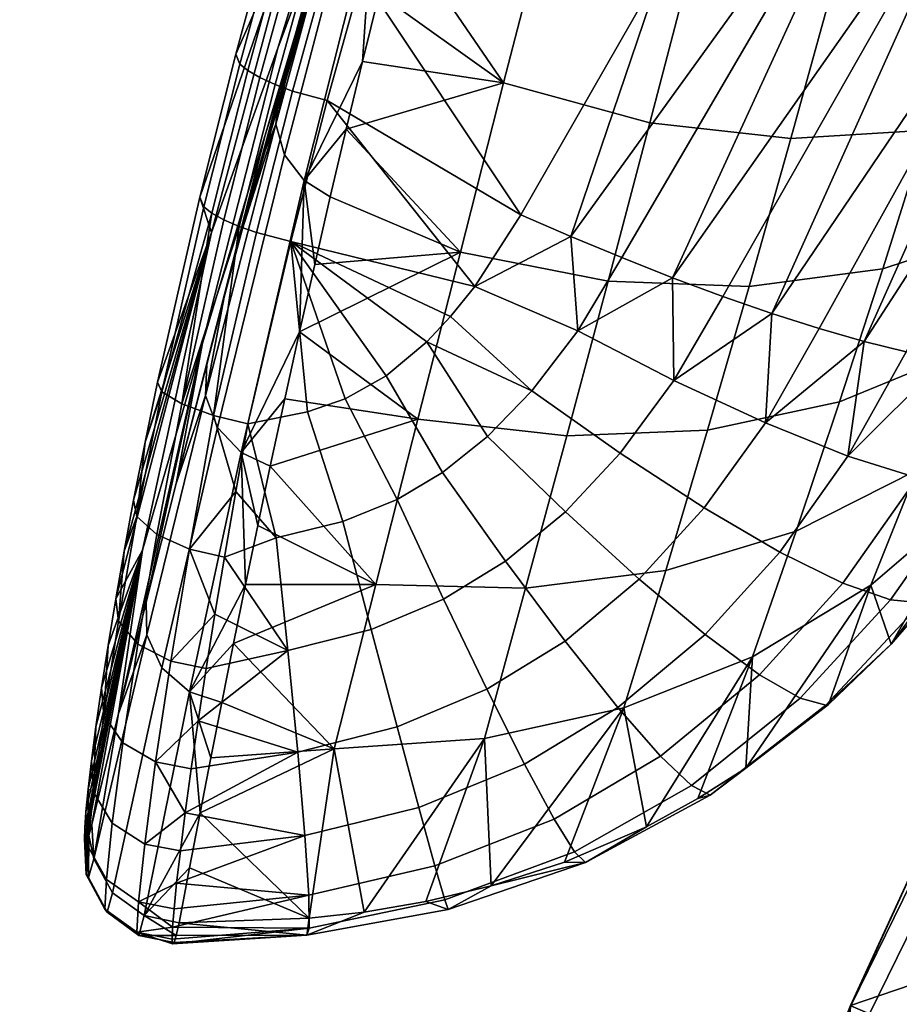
# Model space of a CAD drawing. Header units: millimetres. Extents: x -347 to 347, y -351 to 323.
# Tile 40 of 142: x -268 to -238, y 50 to 84. Entities that reach past the tile are written whole.
import ezdxf

# ---------------------------------------------------------------- set-up
doc = ezdxf.new("R2010")
doc.units = ezdxf.units.MM
doc.header["$MEASUREMENT"] = 0
for name, color, linetype in [('kolecka', 250, 'Continuous'), ('kryt', 254, 'Continuous'), ('operadlo', 23, 'Continuous'), ('sedak', 23, 'Continuous')]:
    doc.layers.add(name, color=color, linetype=linetype)

msp = doc.modelspace()

# ---------------------------------------------------------------- meshes
at = {"layer": 'kolecka'}
mesh = msp.add_polyface(dxfattribs=at)
corners = [(-188.259, 263.258, 35.459), (-188.259, 262.757, 30), (-177.259, 262.878, 32.696), (-177.259, 263.258, 35.459), (-188.259, 263.258, 24.541), (-177.259, 262.878, 27.304), (-177.259, 262.757, 30), (-188.259, 264.863, 41.043), (-177.259, 263.915, 38.255), (-177.259, 264.863, 41.043), (-188.259, 264.863, 18.957), (-177.259, 264.863, 18.957), (-177.259, 263.915, 21.745), (-177.259, 263.258, 24.541), (-175.138, 263.635, 30), (-175.138, 264.152, 35.456), (-176.155, 263.495, 35.582), (-176.155, 262.966, 30), (-175.138, 264.196, 24.319), (-176.155, 263.541, 24.188), (-176.155, 265.059, 40.966), (-176.155, 265.234, 18.6), (-210.259, 263.258, 35.459), (-221.259, 263.258, 35.459), (-221.259, 262.878, 32.696), (-210.259, 262.757, 30), (-221.259, 262.757, 30), (-221.259, 262.878, 27.304), (-210.259, 263.258, 24.541), (-210.259, 264.863, 41.043), (-221.259, 264.863, 41.043), (-221.259, 263.915, 38.255), (-221.259, 263.258, 24.541), (-221.259, 263.915, 21.745), (-210.259, 264.863, 18.957), (-223.38, 263.635, 30), (-222.363, 262.966, 30), (-222.363, 263.495, 35.582), (-223.38, 264.152, 35.456), (-223.38, 264.196, 24.319), (-222.363, 263.541, 24.188), (-222.363, 265.234, 18.6), (-300.408, -56.257, 30), (-300.408, -56.378, 27.304), (-311.408, -56.257, 30), (-299.304, -56.466, 30), (-300.408, -56.378, 32.696), (-333.408, -56.758, 24.541), (-344.408, -56.378, 27.304), (-344.408, -56.257, 30), (-333.408, -56.257, 30), (-344.408, -56.378, 32.696), (-333.408, -56.758, 35.459), (-345.513, -56.466, 30)]
mesh.append_faces([[corners[k] for k in face] for face in [(0, 1, 2, 3), (1, 4, 5, 6), (7, 0, 8, 9), (4, 10, 11, 12), (1, 6, 2, 2), (4, 13, 5, 5), (4, 12, 13, 13), (3, 8, 0, 0), (14, 15, 16, 17), (18, 14, 17, 19), (16, 8, 3, 3), (16, 3, 2, 2), (17, 6, 5, 5), (19, 5, 13, 13), (17, 2, 6, 6), (19, 13, 12, 12), (16, 20, 8, 8), (17, 16, 2, 2), (21, 19, 12, 12), (17, 5, 19, 19), (22, 23, 24, 25), (25, 26, 27, 28), (29, 30, 31, 22), (28, 32, 33, 34), (25, 24, 26, 26), (28, 27, 32, 32), (23, 22, 31, 31), (35, 36, 37, 38), (39, 40, 36, 35), (37, 23, 31, 31), (37, 24, 23, 23), (36, 27, 26, 26), (40, 32, 27, 27), (36, 26, 24, 24), (40, 33, 32, 32), (36, 24, 37, 37), (41, 33, 40, 40), (36, 40, 27, 27), (42, 43, 44, 44), (45, 43, 42, 42), (45, 42, 46, 46), (47, 48, 49, 50), (50, 49, 51, 52), (53, 49, 48, 48), (53, 51, 49, 49)]])
at = {"layer": 'kryt'}
mesh = msp.add_polyface(dxfattribs=at)
corners = [(-243.33, -30.712, 392.991), (-243.514, -57.663, 393.294), (-253.115, -56.15, 400), (-253.531, -28.769, 400), (-233.29, -32.607, 386.579), (-234.038, -59.129, 387.144), (-223.412, -34.454, 380.764), (-224.684, -60.547, 381.552), (-220.054, -61.239, 378.964), (-213.695, -36.252, 375.545), (-210.886, -62.586, 374.206), (-215.455, -61.918, 376.515), (-204.139, -38.002, 370.924), (-201.843, -63.887, 370.004), (-206.349, -63.243, 372.035), (-194.745, -39.704, 366.899), (-192.922, -65.14, 366.36), (-197.367, -64.519, 368.112), (-185.511, -41.358, 363.472), (-242.275, -17.268, 392.819), (-252.669, -15.104, 400), (-232.055, -19.383, 386.259), (-222.01, -21.448, 380.322), (-212.139, -23.465, 375.007), (-202.443, -25.432, 370.313), (-192.921, -27.35, 366.242), (-183.574, -29.218, 362.793), (-240.455, -3.901, 392.631), (-250.946, -1.521, 400), (-230.146, -6.232, 385.913), (-220.019, -8.512, 379.845), (-210.074, -10.742, 374.429), (-200.311, -12.921, 369.663), (-190.73, -15.051, 365.549), (-237.868, 9.341, 392.429), (-248.357, 11.925, 400), (-227.563, 6.807, 385.541), (-217.441, 4.324, 379.336), (-207.503, 1.892, 373.815), (-197.747, -0.49, 368.976), (-188.175, -2.821, 364.821), (-234.525, 22.411, 392.214), (-244.911, 25.176, 400), (-224.317, 19.695, 385.146), (-214.286, 17.029, 378.796), (-204.433, 14.413, 373.166), (-194.757, 11.845, 368.254), (-185.259, 9.328, 364.061), (-230.437, 35.264, 391.985), (-240.62, 38.179, 400), (-220.419, 32.395, 384.728), (-210.565, 29.572, 378.227), (-200.875, 26.795, 372.484), (-191.351, 24.064, 367.497), (-181.99, 21.38, 363.268), (-225.629, 47.859, 391.745), (-235.512, 50.884, 400), (-215.89, 44.873, 384.288), (-206.295, 41.927, 377.629), (-196.845, 39.021, 371.769), (-187.539, 36.153, 366.707), (-220.128, 60.156, 391.493), (-229.618, 63.242, 400), (-210.754, 57.098, 383.828), (-201.498, 54.069, 377.005), (-192.358, 51.069, 371.024), (-183.336, 48.097, 365.886)]
mesh.append_faces([[corners[k] for k in face] for face in [(0, 1, 2, 3), (4, 5, 1, 0), (6, 7, 5, 4), (8, 7, 6, 6), (6, 9, 8, 8), (10, 11, 9, 9), (9, 12, 10, 10), (13, 14, 12, 12), (12, 15, 13, 13), (16, 17, 15, 15), (15, 18, 16, 16), (19, 0, 3, 20), (21, 4, 0, 19), (22, 6, 4, 21), (23, 9, 6, 22), (24, 12, 9, 23), (25, 15, 12, 24), (26, 18, 15, 25), (27, 19, 20, 28), (29, 21, 19, 27), (30, 22, 21, 29), (31, 23, 22, 30), (32, 24, 23, 31), (33, 25, 24, 32), (34, 27, 28, 35), (36, 29, 27, 34), (37, 30, 29, 36), (38, 31, 30, 37), (39, 32, 31, 38), (40, 33, 32, 39), (41, 34, 35, 42), (43, 36, 34, 41), (44, 37, 36, 43), (45, 38, 37, 44), (46, 39, 38, 45), (47, 40, 39, 46), (48, 41, 42, 49), (50, 43, 41, 48), (51, 44, 43, 50), (52, 45, 44, 51), (53, 46, 45, 52), (54, 47, 46, 53), (55, 48, 49, 56), (57, 50, 48, 55), (58, 51, 50, 57), (59, 52, 51, 58), (60, 53, 52, 59), (61, 55, 56, 62), (63, 57, 55, 61), (64, 58, 57, 63), (65, 59, 58, 64), (66, 60, 59, 65)]])
at = {"layer": 'operadlo'}
mesh = msp.add_polyface(dxfattribs=at)
corners = [(-248.039, 93.67, 593.235), (-252.387, 96.073, 592.672), (-253, 93.851, 584.223), (-254.185, 89.409, 567.323), (-254.758, 87.188, 558.872), (-249.575, 87.687, 569.611), (-253.599, 91.63, 575.774), (-254.034, 95.634, 516.257), (-256.461, 89.321, 486.633), (-259.257, 79.985, 489.39), (-257.044, 87.072, 518.89), (-251.531, 101.944, 545.876), (-254.751, 94.157, 548.386), (-255.726, 93.052, 454.149), (-258.192, 87.498, 424.395), (-261.083, 76.69, 427.373), (-258.81, 83.006, 457.006), (-253.185, 98.605, 483.899), (-252.145, 103.009, 451.322), (-254.781, 98.204, 421.447), (-257.495, 86.065, 540.378), (-256.836, 88.397, 549.22), (-258.144, 83.738, 531.535), (-259.071, 87.139, 396.976), (-260.253, 82.802, 398.092), (-256.475, 95.756, 394.759), (-255.517, 92.968, 566.502), (-256.166, 90.733, 558.06), (-258.664, 86.563, 395.209), (-258.94, 86.792, 395.789), (-256.354, 95.403, 393.557), (-256.08, 95.162, 392.969), (-258.248, 86.313, 394.704), (-255.662, 94.894, 392.459), (-257.72, 86.063, 394.317), (-255.129, 94.622, 392.072), (-257.125, 85.833, 394.076), (-254.53, 94.368, 391.837), (-255.935, 85.481, 394.014), (-253.335, 93.975, 391.798), (-251.877, 98.321, 390.663), (-256.131, 88.72, 558.577), (-255.561, 87.813, 558.77), (-253.135, 96.754, 592.553), (-253.63, 97.698, 592.347), (-256.334, 89.76, 558.324), (-253.75, 98.744, 592.085), (-255.344, 84.865, 550.023), (-255.916, 82.544, 541.173), (-254.858, 95.207, 574.943), (-258.884, 80.404, 522.957)]
mesh.append_faces([[corners[k] for k in face] for face in [(0, 1, 2, 2), (3, 4, 5, 5), (6, 5, 2, 2), (5, 6, 3, 3), (7, 8, 9, 10), (11, 7, 10, 12), (13, 14, 15, 16), (17, 13, 16, 8), (18, 19, 14, 13), (20, 21, 12, 12), (20, 12, 22, 22), (12, 10, 22, 22), (14, 23, 24, 24), (19, 25, 23, 23), (19, 23, 14, 14), (26, 12, 27, 27), (12, 21, 27, 27), (28, 29, 30, 31), (32, 28, 31, 33), (34, 32, 33, 35), (36, 34, 35, 37), (30, 23, 25, 25), (23, 30, 29, 29), (37, 38, 36, 36), (37, 39, 38, 38), (37, 40, 39, 39), (41, 42, 43, 44), (45, 41, 44, 46), (3, 6, 42, 42), (6, 2, 43, 43), (47, 4, 42, 42), (48, 47, 42, 42), (4, 3, 42, 42), (6, 43, 42, 42), (46, 49, 26, 45), (45, 20, 22, 50), (45, 26, 27, 27), (45, 21, 20, 20), (21, 45, 27, 27)]])
mesh = msp.add_polyface(dxfattribs=at)
corners = [(-231.427, 75.148, 497.372), (-233.147, 71.382, 473.436), (-229.686, 74.949, 472.663), (-227.785, 78.442, 496.589), (-233.765, 76.871, 521.88), (-235.361, 72.63, 497.976), (-229.671, 79.095, 521.281), (-238.101, 75.451, 522.281), (-239.588, 70.886, 498.402), (-232.147, 81.312, 545.75), (-227.873, 83.255, 545.152), (-236.605, 80.197, 546.13), (-241.248, 79.908, 546.291), (-242.68, 74.836, 522.483), (-246.073, 80.446, 546.235), (-247.501, 75.026, 522.487), (-251.083, 81.81, 545.961), (-252.565, 76.021, 522.292), (-235.094, 85.159, 569.936), (-230.5, 85.99, 569.574), (-239.803, 85.166, 570.063), (-244.631, 86.008, 569.955), (-249.575, 87.687, 569.611), (-233.558, 90.374, 593.689), (-228.816, 90.937, 593.341), (-238.343, 90.642, 593.788), (-243.17, 91.74, 593.637), (-231.532, 71.626, 448.713), (-230.028, 74.04, 430.176), (-229.155, 75.339, 440.934), (-243.582, 74.503, 399.405), (-245.258, 71.627, 400.007), (-245.302, 75.143, 398.489), (-247.041, 75.83, 397.742), (-248.546, 73.326, 398.267), (-248.778, 76.553, 397.162), (-252.068, 74.839, 397.27), (-226.933, 80.422, 417.278), (-230.884, 72.773, 419.412), (-231.155, 72.481, 417.535), (-226.399, 87.869, 404.413), (-234.801, 72.137, 408.068), (-235.986, 72.324, 406.315), (-237.304, 72.6, 404.662), (-228.668, 88.529, 401.158), (-233.761, 72.039, 409.899), (-224.623, 87.562, 407.946), (-232.875, 72.028, 411.784), (-231.346, 89.52, 398.324), (-240.281, 73.403, 401.733), (-241.901, 73.92, 400.489), (-234.313, 90.795, 396.021), (-238.742, 72.961, 403.129), (-237.433, 92.287, 394.307), (-250.5, 77.294, 396.745), (-245.675, 85.71, 394.913), (-255.935, 85.481, 394.014), (-253.335, 93.975, 391.798)]
mesh.append_faces([[corners[k] for k in face] for face in [(0, 1, 2, 3), (4, 5, 0, 6), (7, 8, 5, 4), (9, 4, 6, 10), (11, 7, 4, 9), (12, 13, 7, 11), (14, 15, 13, 12), (16, 17, 15, 14), (18, 11, 9, 19), (20, 12, 11, 18), (21, 14, 12, 20), (22, 16, 14, 21), (23, 18, 19, 24), (25, 20, 18, 23), (26, 21, 20, 25), (27, 28, 29, 29), (30, 31, 32, 32), (33, 34, 35, 35), (33, 32, 34, 34), (35, 34, 36, 36), (37, 38, 39, 39), (40, 41, 42, 42), (42, 43, 44, 44), (45, 46, 47, 47), (41, 40, 45, 45), (48, 49, 50, 50), (51, 50, 30, 30), (48, 44, 52, 52), (43, 52, 44, 44), (48, 50, 51, 51), (52, 49, 48, 48), (32, 51, 30, 30), (53, 32, 33, 33), (35, 53, 33, 33), (54, 55, 35, 35), (53, 35, 55, 55), (53, 51, 32, 32), (54, 56, 55, 55), (56, 57, 55, 55)]])
mesh = msp.add_polyface(dxfattribs=at)
corners = [(-251.083, 81.81, 545.961), (-256.474, 80.226, 532.321), (-252.565, 76.021, 522.292), (-249.575, 87.687, 569.611), (-254.758, 87.188, 558.872), (-257.019, 77.91, 523.467), (-255.344, 84.865, 550.023), (-255.916, 82.544, 541.173), (-257.551, 75.599, 514.612), (-250.5, 77.294, 396.745), (-252.068, 74.839, 397.27), (-257.122, 81.205, 395.129), (-258.366, 76.38, 396.385), (-255.935, 85.481, 394.014), (-256.461, 89.321, 486.633), (-258.81, 83.006, 457.006), (-261.391, 72.896, 459.885), (-259.257, 79.985, 489.39), (-260.034, 76.784, 504.994), (-260.646, 74.475, 496.143), (-259.413, 79.097, 513.843), (-258.783, 81.416, 522.69), (-257.044, 87.072, 518.89), (-258.144, 83.738, 531.535), (-258.192, 87.498, 424.395), (-260.253, 82.802, 398.092), (-261.488, 77.901, 399.35), (-261.083, 76.69, 427.373), (-259.841, 82.235, 396.337), (-260.117, 82.458, 396.913), (-258.94, 86.792, 395.789), (-258.664, 86.563, 395.209), (-259.426, 81.994, 395.834), (-258.248, 86.313, 394.704), (-258.9, 81.755, 395.448), (-257.72, 86.063, 394.317), (-258.309, 81.536, 395.203), (-257.125, 85.833, 394.076), (-261.071, 77.349, 397.609), (-261.347, 77.564, 398.181), (-260.658, 77.12, 397.109), (-260.136, 76.894, 396.722), (-259.549, 76.688, 396.473), (-259.071, 87.139, 396.976), (-258.585, 79.347, 523.207), (-257.908, 78.466, 523.387), (-255.561, 87.813, 558.77), (-256.131, 88.72, 558.577), (-258.884, 80.404, 522.957), (-256.334, 89.76, 558.324)]
mesh.append_faces([[corners[k] for k in face] for face in [(0, 1, 2, 2), (3, 4, 0, 0), (2, 1, 5, 5), (6, 7, 0, 0), (1, 0, 7, 7), (8, 2, 5, 5), (4, 6, 0, 0), (9, 10, 11, 11), (12, 11, 10, 10), (9, 11, 13, 13), (14, 15, 16, 17), (18, 17, 19, 19), (20, 21, 22, 22), (21, 23, 22, 22), (18, 20, 22, 22), (22, 17, 18, 18), (24, 25, 26, 26), (27, 24, 26, 26), (28, 29, 30, 31), (32, 28, 31, 33), (34, 32, 33, 35), (36, 34, 35, 37), (38, 39, 29, 28), (40, 38, 28, 32), (41, 40, 32, 34), (42, 41, 34, 36), (30, 29, 25, 43), (26, 25, 29, 39), (13, 11, 36, 37), (11, 12, 42, 36), (44, 45, 46, 47), (48, 44, 47, 49), (1, 7, 45, 45), (5, 1, 45, 45), (45, 8, 5, 5), (7, 46, 45, 45), (48, 23, 21, 21), (48, 20, 18, 18), (20, 48, 21, 21)]])
mesh = msp.add_polyface(dxfattribs=at)
corners = [(-254.025, 70.303, 498.609), (-252.565, 76.021, 522.292), (-258.07, 73.291, 505.755), (-257.551, 75.599, 514.612), (-258.576, 70.989, 496.897), (-250.5, 77.294, 396.745), (-248.778, 76.553, 397.162), (-252.068, 74.839, 397.27), (-248.546, 73.326, 398.267), (-250.121, 71.272, 398.669), (-252.901, 73.811, 397.475), (-253.715, 72.95, 397.638), (-251.631, 69.707, 398.961), (-258.366, 76.38, 396.385), (-256.514, 70.998, 397.956), (-255.11, 71.784, 397.842), (-257.801, 70.545, 397.996), (-259.841, 70.139, 397.986), (-258.81, 83.006, 457.006), (-261.083, 76.69, 427.373), (-263.445, 65.807, 430.375), (-261.391, 72.896, 459.885), (-264.076, 65.782, 403.374), (-264.364, 64.139, 404.479), (-263.752, 67.519, 402.43), (-263.361, 69.508, 401.59), (-262.932, 71.566, 400.956), (-260.646, 74.475, 496.143), (-259.257, 79.985, 489.39), (-261.25, 72.171, 487.291), (-262.3, 68.094, 471.584), (-261.488, 77.901, 399.35), (-261.347, 77.564, 398.181), (-262.785, 71.237, 399.801), (-261.071, 77.349, 397.609), (-262.105, 70.818, 398.74), (-260.658, 77.12, 397.109), (-260.136, 76.894, 396.722), (-261.013, 70.419, 398.098), (-259.549, 76.688, 396.473), (-260.878, 70.015, 487.818), (-260.069, 69.159, 487.983), (-257.908, 78.466, 523.387), (-258.585, 79.347, 523.207), (-261.286, 71.104, 487.567), (-258.884, 80.404, 522.957), (-260.034, 76.784, 504.994)]
mesh.append_faces([[corners[k] for k in face] for face in [(0, 1, 2, 2), (2, 1, 3, 3), (4, 0, 2, 2), (5, 6, 7, 7), (8, 9, 10, 7), (9, 11, 10, 10), (9, 12, 11, 11), (10, 13, 7, 7), (13, 10, 11, 11), (14, 13, 15, 15), (11, 15, 13, 13), (16, 13, 14, 14), (17, 13, 16, 16), (18, 19, 20, 21), (22, 23, 19, 19), (24, 22, 19, 19), (25, 24, 19, 19), (26, 25, 19, 19), (27, 28, 29, 29), (29, 28, 30, 30), (30, 28, 21, 21), (19, 31, 26, 26), (26, 31, 32, 33), (33, 32, 34, 34), (34, 35, 33, 33), (34, 36, 35, 35), (36, 37, 35, 35), (38, 35, 37, 37), (39, 38, 37, 37), (13, 17, 38, 39), (40, 41, 42, 43), (44, 40, 43, 45), (2, 41, 4, 4), (3, 42, 2, 2), (45, 46, 27, 44), (41, 2, 42, 42), (44, 27, 29, 29), (30, 44, 29, 29), (33, 25, 26, 26)]])
mesh = msp.add_polyface(dxfattribs=at)
corners = [(-265.427, 56.286, 416.53), (-263.445, 65.807, 430.375), (-265.386, 56.848, 414.527), (-265.309, 57.626, 412.553), (-265.195, 58.6, 410.669), (-264.852, 61.091, 407.256), (-265.043, 59.759, 408.899), (-264.627, 62.547, 405.791), (-264.364, 64.139, 404.479), (-261.391, 72.896, 459.885), (-263.325, 64.032, 455.871), (-262.3, 68.094, 471.584), (-265.187, 56.421, 426.279), (-264.266, 60.221, 441.077), (-265.413, 55.778, 420.572), (-261.083, 76.69, 427.373), (-262.785, 61.783, 456.408), (-261.838, 60.959, 456.558), (-260.069, 69.159, 487.983), (-260.878, 70.015, 487.818), (-263.304, 62.907, 456.155), (-261.286, 71.104, 487.567), (-261.111, 58.7, 449.175), (-260.737, 60.594, 456.581), (-260.333, 62.61, 464.447), (-261.478, 56.813, 441.768), (-265.113, 55.238, 426.574), (-263.604, 62.595, 402.602), (-262.481, 62.011, 402.081), (-262.999, 58.557, 405.251), (-264.119, 59.217, 405.689), (-264.271, 63.385, 403.5), (-264.775, 60.159, 406.439), (-262.959, 66.343, 400.339), (-261.843, 65.842, 399.751), (-263.636, 66.962, 401.338), (-261.542, 59.965, 403.526), (-261.781, 58.321, 405.202), (-261.268, 61.762, 402.024), (-260.97, 63.616, 400.759), (-262.105, 70.818, 398.74), (-261.013, 70.419, 398.098), (-265.128, 57.526, 410.054), (-264.076, 65.782, 403.374), (-262.785, 71.237, 399.801), (-263.361, 69.508, 401.59), (-263.752, 67.519, 402.43)]
mesh.append_faces([[corners[k] for k in face] for face in [(0, 1, 2, 2), (2, 1, 3, 3), (4, 3, 1, 1), (5, 6, 1, 1), (1, 7, 5, 5), (8, 7, 1, 1), (1, 6, 4, 4), (9, 10, 11, 11), (1, 12, 13, 13), (9, 1, 13, 13), (14, 12, 1, 1), (1, 15, 8, 8), (9, 13, 10, 10), (16, 17, 18, 19), (20, 16, 19, 21), (22, 23, 17, 17), (23, 24, 17, 17), (17, 25, 22, 22), (21, 11, 10, 20), (26, 20, 13, 13), (13, 20, 10, 10), (27, 28, 29, 30), (31, 27, 30, 32), (33, 34, 28, 27), (35, 33, 27, 31), (29, 36, 37, 37), (28, 38, 36, 29), (39, 38, 28, 28), (33, 40, 41, 34), (39, 28, 34, 34), (42, 6, 5, 32), (32, 7, 8, 31), (7, 32, 5, 5), (8, 43, 31, 31), (40, 33, 35, 44), (45, 44, 35, 35), (35, 43, 46, 46), (45, 35, 46, 46), (31, 43, 35, 35)]])
mesh = msp.add_polyface(dxfattribs=at)
corners = [(-246.968, 60.406, 450.949), (-251.744, 59.357, 451.158), (-251.509, 54.316, 425.397), (-249.004, 55.129, 424.897), (-246.198, 56.339, 424.277), (-244.433, 57.302, 423.853), (-242.559, 62.157, 450.6), (-238.517, 64.611, 450.111), (-242.788, 58.346, 423.438), (-245.535, 65.118, 474.801), (-241.071, 66.466, 474.505), (-250.333, 64.508, 474.939), (-244.107, 69.917, 498.649), (-239.588, 70.886, 498.402), (-248.92, 69.722, 498.718), (-242.68, 74.836, 522.483), (-238.101, 75.451, 522.281), (-247.501, 75.026, 522.487), (-252.565, 76.021, 522.292), (-254.025, 70.303, 498.609), (-244.214, 67.259, 403.019), (-242.121, 70.168, 402.42), (-239.297, 69.036, 405.438), (-241.629, 65.745, 406.151), (-247.095, 69.138, 400.501), (-245.258, 71.627, 400.007), (-250.121, 71.272, 398.669), (-248.546, 73.326, 398.267), (-244.187, 62.92, 406.796), (-239.474, 64.681, 409.757), (-242.324, 61.543, 410.53), (-246.442, 64.816, 403.535), (-248.969, 67.124, 400.897), (-251.631, 69.707, 398.961), (-244.653, 57.754, 415.462), (-240.936, 60.74, 414.542), (-240.053, 60.506, 418.625), (-244.018, 57.42, 419.656), (-245.713, 58.755, 411.311), (-247.177, 60.425, 407.425), (-248.978, 62.694, 404.012), (-251.016, 65.43, 401.236), (-248.653, 55.479, 416.31), (-248.28, 55.115, 420.616), (-249.354, 56.603, 412.016), (-250.371, 58.487, 407.973), (-251.659, 61.048, 404.408), (-239.964, 60.522, 422.674), (-240.281, 73.403, 401.733), (-241.901, 73.92, 400.489), (-243.582, 74.503, 399.405), (-245.302, 75.143, 398.489)]
mesh.append_faces([[corners[k] for k in face] for face in [(0, 1, 2, 2), (3, 0, 2, 2), (0, 3, 4, 4), (4, 5, 6, 6), (6, 0, 4, 4), (7, 6, 8, 8), (5, 8, 6, 6), (9, 0, 6, 10), (11, 1, 0, 9), (12, 9, 10, 13), (14, 11, 9, 12), (15, 12, 13, 16), (17, 14, 12, 15), (18, 19, 14, 17), (20, 21, 22, 23), (24, 25, 21, 20), (26, 27, 25, 24), (28, 23, 29, 30), (31, 20, 23, 28), (32, 24, 20, 31), (33, 26, 24, 32), (34, 35, 36, 37), (38, 30, 35, 34), (39, 28, 30, 38), (40, 31, 28, 39), (41, 32, 31, 40), (42, 34, 37, 43), (44, 38, 34, 42), (45, 39, 38, 44), (46, 40, 39, 45), (47, 8, 37, 36), (37, 8, 5, 5), (48, 21, 49, 49), (49, 25, 50, 50), (51, 25, 27, 27), (49, 21, 25, 25), (43, 37, 5, 4), (43, 3, 2, 2), (43, 4, 3, 3)]])
mesh = msp.add_polyface(dxfattribs=at)
corners = [(-234.841, 67.767, 449.482), (-238.517, 64.611, 450.111), (-237.818, 62.589, 422.039), (-231.532, 71.626, 448.713), (-235.647, 65.1, 421.338), (-239.964, 60.522, 422.674), (-242.788, 58.346, 423.438), (-233.771, 67.708, 420.66), (-233.147, 71.382, 473.436), (-229.686, 74.949, 472.663), (-236.942, 68.555, 474.049), (-241.071, 66.466, 474.505), (-242.559, 62.157, 450.6), (-235.361, 72.63, 497.976), (-231.427, 75.148, 497.372), (-239.588, 70.886, 498.402), (-232.168, 70.333, 420.006), (-230.884, 72.773, 419.412), (-230.028, 74.04, 430.176), (-237.843, 64.105, 413.654), (-235.118, 67.964, 412.727), (-233.907, 68.036, 416.632), (-236.773, 64.012, 417.643), (-239.474, 64.681, 409.757), (-236.93, 68.292, 408.932), (-241.629, 65.745, 406.151), (-239.297, 69.036, 405.438), (-240.936, 60.74, 414.542), (-240.053, 60.506, 418.625), (-242.324, 61.543, 410.53), (-231.573, 72.255, 415.624), (-231.155, 72.481, 417.535), (-232.145, 72.102, 413.7), (-234.801, 72.137, 408.068), (-235.986, 72.324, 406.315), (-232.875, 72.028, 411.784), (-233.761, 72.039, 409.899), (-238.742, 72.961, 403.129), (-242.121, 70.168, 402.42), (-240.281, 73.403, 401.733), (-237.304, 72.6, 404.662)]
mesh.append_faces([[corners[k] for k in face] for face in [(0, 1, 2, 2), (3, 0, 4, 4), (5, 1, 6, 6), (1, 5, 2, 2), (2, 4, 0, 0), (4, 7, 3, 3), (8, 0, 3, 9), (10, 1, 0, 8), (11, 12, 1, 10), (13, 10, 8, 14), (15, 11, 10, 13), (16, 17, 18, 18), (3, 7, 18, 18), (18, 7, 16, 16), (19, 20, 21, 22), (23, 24, 20, 19), (25, 26, 24, 23), (27, 19, 22, 28), (29, 23, 19, 27), (16, 30, 31, 31), (30, 16, 21, 21), (7, 21, 16, 16), (17, 16, 31, 31), (32, 30, 21, 21), (33, 24, 34, 34), (32, 20, 35, 35), (35, 20, 36, 36), (36, 24, 33, 33), (20, 32, 21, 21), (7, 4, 22, 21), (28, 2, 5, 5), (22, 4, 2, 2), (36, 20, 24, 24), (2, 28, 22, 22), (26, 34, 24, 24), (37, 38, 39, 39), (26, 37, 40, 40), (37, 26, 38, 38), (26, 40, 34, 34)]])
mesh = msp.add_polyface(dxfattribs=at)
corners = [(-255.464, 64.638, 474.919), (-256.886, 59.01, 451.226), (-251.744, 59.357, 451.158), (-250.333, 64.508, 474.939), (-254.025, 70.303, 498.609), (-248.92, 69.722, 498.718), (-260.333, 62.61, 464.447), (-259.071, 68.692, 488.036), (-259.92, 64.632, 472.312), (-259.5, 66.66, 480.174), (-260.737, 60.594, 456.581), (-258.576, 70.989, 496.897), (-261.111, 58.7, 449.175), (-253.175, 68.467, 399.183), (-251.631, 69.707, 398.961), (-248.969, 67.124, 400.897), (-251.016, 65.43, 401.236), (-253.141, 64.133, 401.497), (-248.978, 62.694, 404.012), (-251.659, 61.048, 404.408), (-254.727, 67.545, 399.339), (-254.733, 59.761, 404.733), (-250.371, 58.487, 407.973), (-253.99, 57.002, 408.446), (-255.62, 63.097, 401.696), (-256.593, 66.789, 399.445), (-258.468, 62.372, 401.812), (-258.133, 58.893, 404.954), (-258.868, 66.231, 399.488), (-255.11, 71.784, 397.842), (-253.715, 72.95, 397.638), (-256.514, 70.998, 397.956), (-261.542, 59.965, 403.526), (-259.841, 70.139, 397.986), (-257.801, 70.545, 397.996), (-261.781, 58.321, 405.202), (-261.268, 61.762, 402.024), (-260.643, 65.576, 399.678), (-260.255, 67.82, 398.714), (-260.97, 63.616, 400.759), (-260.069, 69.159, 487.983), (-261.838, 60.959, 456.558), (-261.843, 65.842, 399.751), (-261.013, 70.419, 398.098)]
mesh.append_faces([[corners[k] for k in face] for face in [(0, 1, 2, 3), (4, 0, 3, 5), (0, 6, 1, 1), (7, 0, 4, 4), (6, 0, 8, 8), (8, 0, 9, 9), (1, 6, 10, 10), (4, 11, 7, 7), (0, 7, 9, 9), (10, 12, 1, 1), (13, 14, 15, 16), (17, 16, 18, 19), (20, 13, 16, 17), (21, 19, 22, 23), (24, 17, 19, 21), (25, 20, 17, 24), (26, 24, 21, 27), (28, 25, 24, 26), (29, 30, 14, 13), (13, 20, 31, 29), (32, 26, 27, 27), (33, 34, 25, 28), (34, 31, 20, 25), (35, 32, 27, 27), (36, 26, 32, 32), (37, 38, 28, 28), (28, 38, 33, 33), (28, 26, 37, 37), (37, 26, 39, 39), (26, 36, 39, 39), (7, 40, 9, 9), (7, 11, 40, 40), (6, 8, 41, 41), (40, 8, 9, 9), (8, 40, 41, 41), (42, 37, 39, 39), (42, 38, 37, 37), (38, 42, 43, 43), (43, 33, 38, 38)]])
mesh = msp.add_polyface(dxfattribs=at)
corners = [(-265.435, 55.927, 418.579), (-263.445, 65.807, 430.375), (-265.427, 56.286, 416.53), (-265.361, 55.821, 422.568), (-265.287, 56.037, 424.437), (-265.187, 56.421, 426.279), (-265.413, 55.778, 420.572), (-261.478, 56.813, 441.768), (-261.838, 60.959, 456.558), (-263.393, 53.3, 426.96), (-264.479, 54.08, 426.829), (-262.785, 61.783, 456.408), (-263.304, 62.907, 456.155), (-265.113, 55.238, 426.574), (-264.266, 60.221, 441.077), (-264.737, 53.519, 418.283), (-263.64, 52.728, 418.182), (-263.569, 52.615, 422.731), (-264.66, 53.409, 422.712), (-265.371, 54.708, 418.43), (-265.293, 54.6, 422.651), (-264.684, 54.529, 413.778), (-263.579, 53.763, 413.556), (-265.323, 55.677, 414.14), (-264.482, 56.461, 409.486), (-263.368, 55.74, 409.15), (-265.128, 57.526, 410.054), (-264.119, 59.217, 405.689), (-262.999, 58.557, 405.251), (-264.775, 60.159, 406.439), (-262.368, 52.374, 422.708), (-262.296, 52.618, 424.844), (-262.416, 52.325, 420.425), (-262.417, 52.898, 415.806), (-262.433, 52.493, 418.148), (-262.367, 53.533, 413.515), (-262.151, 55.51, 409.104), (-262.278, 54.41, 411.259), (-265.386, 56.848, 414.527), (-265.309, 57.626, 412.553), (-265.195, 58.6, 410.669), (-261.986, 56.817, 407.08), (-265.043, 59.759, 408.899)]
mesh.append_faces([[corners[k] for k in face] for face in [(0, 1, 2, 2), (3, 4, 5, 5), (6, 3, 5, 5), (6, 1, 0, 0), (7, 8, 9, 9), (10, 11, 12, 13), (11, 10, 9, 8), (13, 14, 5, 5), (15, 16, 17, 18), (19, 15, 18, 20), (21, 22, 16, 15), (23, 21, 15, 19), (24, 25, 22, 21), (26, 24, 21, 23), (27, 28, 25, 24), (29, 27, 24, 26), (17, 30, 31, 31), (10, 18, 17, 9), (16, 32, 30, 17), (31, 9, 17, 17), (16, 33, 34, 34), (22, 35, 33, 33), (22, 33, 16, 16), (25, 36, 37, 22), (22, 37, 35, 35), (32, 16, 34, 34), (18, 10, 13, 20), (20, 3, 6, 19), (4, 20, 13, 13), (13, 5, 4, 4), (3, 20, 4, 4), (19, 0, 2, 2), (6, 0, 19, 19), (19, 2, 38, 23), (39, 40, 26, 26), (39, 23, 38, 38), (23, 39, 26, 26), (28, 41, 25, 25), (40, 42, 26, 26)]])
mesh = msp.add_polyface(dxfattribs=at)
corners = [(-251.744, 59.357, 451.158), (-255.859, 53.418, 426.143), (-253.746, 53.78, 425.8), (-251.509, 54.316, 425.397), (-261.478, 56.813, 441.768), (-261.84, 54.93, 434.36), (-257.745, 53.205, 426.417), (-262.197, 53.052, 426.95), (-256.886, 59.01, 451.226), (-261.111, 58.7, 449.175), (-253.1, 53.832, 417.079), (-248.653, 55.479, 416.31), (-248.28, 55.115, 420.616), (-252.98, 53.505, 421.497), (-253.437, 54.995, 412.644), (-249.354, 56.603, 412.016), (-253.99, 57.002, 408.446), (-250.371, 58.487, 407.973), (-257.736, 52.865, 417.693), (-257.822, 52.628, 422.209), (-257.756, 53.997, 413.132), (-257.89, 56.038, 408.797), (-258.133, 58.893, 404.954), (-254.733, 59.761, 404.733), (-262.368, 52.374, 422.708), (-262.416, 52.325, 420.425), (-262.296, 52.618, 424.844), (-262.417, 52.898, 415.806), (-262.367, 53.533, 413.515), (-262.433, 52.493, 418.148), (-262.278, 54.41, 411.259), (-261.986, 56.817, 407.08), (-261.781, 58.321, 405.202), (-262.151, 55.51, 409.104), (-263.393, 53.3, 426.96), (-262.999, 58.557, 405.251), (-263.368, 55.74, 409.15)]
mesh.append_faces([[corners[k] for k in face] for face in [(0, 1, 2, 2), (3, 0, 2, 2), (4, 5, 6, 6), (6, 5, 7, 7), (1, 8, 6, 6), (6, 8, 4, 4), (9, 4, 8, 8), (0, 8, 1, 1), (10, 11, 12, 13), (14, 15, 11, 10), (16, 17, 15, 14), (18, 10, 13, 19), (20, 14, 10, 18), (21, 16, 14, 20), (22, 23, 16, 21), (13, 3, 2, 2), (13, 12, 3, 3), (19, 1, 6, 6), (7, 19, 6, 6), (19, 13, 2, 1), (19, 24, 25, 25), (24, 19, 26, 26), (18, 19, 25, 25), (27, 20, 18, 18), (20, 27, 28, 28), (29, 27, 18, 18), (29, 18, 25, 25), (30, 20, 28, 28), (7, 26, 19, 19), (31, 22, 21, 21), (32, 22, 31, 31), (33, 31, 21, 21), (30, 33, 21, 21), (30, 21, 20, 20), (34, 5, 4, 4), (5, 34, 7, 7), (34, 26, 7, 7), (35, 32, 31, 31), (33, 36, 31, 31)]])
at = {"layer": 'sedak'}
mesh = msp.add_polyface(dxfattribs=at)
corners = [(-223.426, -20.291, 452.31), (-222.168, -9.455, 452.566), (-230.909, -8.525, 447.779), (-232.207, -19.787, 447.488), (-213.63, -20.966, 456.274), (-212.434, -10.656, 456.486), (-203.088, -21.794, 459.505), (-201.974, -12.087, 459.669), (-224.071, -31.158, 452.135), (-232.875, -31.078, 447.276), (-214.238, -31.318, 456.135), (-203.641, -31.553, 459.395), (-224.118, -42.01, 452.053), (-232.922, -42.357, 447.152), (-214.269, -41.654, 456.076), (-203.644, -41.304, 459.345), (-223.907, -52.678, 451.987), (-232.721, -53.036, 447.059), (-214.033, -52.303, 456.016), (-203.37, -51.927, 459.273), (-223.214, -97.506, 451.072), (-232.095, -97.71, 446.216), (-213.166, -97.28, 454.964), (-202.244, -97.041, 458.046), (-222.771, -125.255, 450.106), (-231.71, -125.377, 445.418), (-212.611, -125.102, 453.782), (-201.536, -124.924, 456.628), (-200.289, -2.45, 459.878), (-191.088, -13.659, 462.264), (-189.533, -4.666, 462.416), (-192.594, -31.837, 462.054), (-192.106, -22.715, 462.142), (-192.241, -51.552, 461.909), (-192.561, -40.962, 462.002), (-191.165, -85.517, 461.007), (-191.515, -74.268, 461.409), (-190.372, -110.744, 459.775), (-190.591, -103.774, 460.16), (-191.871, -62.97, 461.711), (-190.812, -96.79, 460.511), (-190.154, -117.72, 459.35), (-189.936, -124.724, 458.881), (-153.908, -261.447, 400), (-252.112, -79.014, 400), (-200.614, 106.015, 400), (-166.107, -41.235, 466.587), (-166.107, -8.844, 466.569)]
mesh.append_faces([[corners[k] for k in face] for face in [(0, 1, 2, 3), (4, 5, 1, 0), (6, 7, 5, 4), (8, 0, 3, 9), (10, 4, 0, 8), (11, 6, 4, 10), (12, 8, 9, 13), (14, 10, 8, 12), (15, 11, 10, 14), (16, 12, 13, 17), (18, 14, 12, 16), (19, 15, 14, 18), (20, 16, 17, 21), (22, 18, 16, 20), (23, 19, 18, 22), (24, 20, 21, 25), (26, 22, 20, 24), (27, 23, 22, 26), (28, 7, 29, 30), (6, 11, 31, 32), (15, 19, 33, 34), (19, 23, 35, 36), (11, 15, 34, 31), (7, 6, 32, 29), (23, 27, 37, 38), (19, 39, 33, 33), (23, 38, 40, 40), (40, 35, 23, 23), (27, 41, 37, 37), (42, 41, 27, 27), (36, 39, 19, 19), (43, 44, 45, 45), (34, 46, 31, 31), (33, 46, 34, 34), (47, 29, 32, 32), (46, 32, 31, 31), (39, 46, 33, 33)]])
mesh = msp.add_polyface(dxfattribs=at)
corners = [(-187.707, 56.95, 458.598), (-182.076, 65.538, 458.875), (-190.402, 70.601, 455.306), (-196.291, 61.581, 455.003), (-222.743, 60.101, 437.337), (-216.957, 70.435, 437.658), (-221.286, 71.964, 429.546), (-227.124, 61.447, 429.238), (-216.875, 58.228, 444.281), (-211.167, 68.305, 444.613), (-209.776, 55.63, 450.048), (-204.193, 65.379, 450.38), (-201.693, 52.225, 454.687), (-192.87, 48.044, 458.316), (-183.545, 43.228, 461.118), (-178.668, 51.643, 461.357), (-232.375, 50.623, 428.918), (-228.675, 62.014, 424.779), (-233.947, 51.127, 424.463), (-227.954, 49.452, 437), (-222.022, 47.827, 443.929), (-214.816, 45.555, 449.695), (-206.573, 42.551, 454.354), (-197.535, 38.836, 458.022), (-187.947, 34.537, 460.876), (-226.577, 37.133, 443.556), (-232.56, 38.516, 436.648), (-219.28, 35.185, 449.32), (-210.897, 32.587, 454.001), (-201.668, 29.353, 457.713), (-191.844, 25.594, 460.627), (-223.14, 24.552, 448.926), (-230.513, 26.178, 443.166), (-214.638, 22.365, 453.629), (-205.244, 19.626, 457.392), (-195.214, 16.428, 460.372), (-226.373, 13.69, 448.521), (-233.808, 14.999, 442.766), (-217.772, 11.919, 453.25), (-208.238, 9.686, 457.066), (-198.033, 7.067, 460.117), (-220.283, 1.297, 452.888), (-228.964, 2.649, 448.131), (-210.637, -0.421, 456.757), (-200.289, -2.45, 459.878), (-222.168, -9.455, 452.566), (-230.909, -8.525, 447.779), (-212.434, -10.656, 456.486), (-201.974, -12.087, 459.669), (-184.824, 12.953, 462.774), (-181.689, 21.52, 462.965), (-187.443, 4.213, 462.588), (-189.533, -4.666, 462.416), (-252.112, -79.014, 400), (-226.1, 69.167, 400), (-214.144, 88.363, 400), (-200.614, 106.015, 400)]
mesh.append_faces([[corners[k] for k in face] for face in [(0, 1, 2, 3), (4, 5, 6, 7), (8, 9, 5, 4), (10, 11, 9, 8), (12, 3, 11, 10), (13, 0, 3, 12), (14, 15, 0, 13), (16, 7, 17, 18), (19, 4, 7, 16), (20, 8, 4, 19), (21, 10, 8, 20), (22, 12, 10, 21), (23, 13, 12, 22), (24, 14, 13, 23), (25, 20, 19, 26), (27, 21, 20, 25), (28, 22, 21, 27), (29, 23, 22, 28), (30, 24, 23, 29), (31, 27, 25, 32), (33, 28, 27, 31), (34, 29, 28, 33), (35, 30, 29, 34), (36, 31, 32, 37), (38, 33, 31, 36), (39, 34, 33, 38), (40, 35, 34, 39), (41, 38, 36, 42), (43, 39, 38, 41), (44, 40, 39, 43), (45, 41, 42, 46), (47, 43, 41, 45), (48, 44, 43, 47), (30, 35, 49, 50), (35, 40, 51, 49), (40, 44, 52, 51), (53, 54, 55, 55), (55, 56, 53, 53)]])
mesh = msp.add_polyface(dxfattribs=at)
corners = [(-237.014, 39.519, 428.588), (-232.375, 50.623, 428.918), (-233.947, 51.127, 424.463), (-238.604, 39.962, 424.139), (-232.56, 38.516, 436.648), (-227.954, 49.452, 437), (-241.021, 28.17, 428.249), (-242.626, 28.553, 423.806), (-236.539, 27.328, 436.282), (-230.513, 26.178, 443.166), (-226.577, 37.133, 443.556), (-244.373, 16.61, 427.903), (-245.992, 16.935, 423.468), (-239.868, 15.921, 435.907), (-239.736, 40.422, 419.423), (-235.054, 51.637, 419.751), (-228.675, 62.014, 424.779), (-229.757, 62.574, 420.071), (-243.78, 28.963, 419.088), (-247.166, 17.293, 418.747), (-243.546, 39.265, 404.214), (-247.29, 28.097, 404.214), (-239.207, 50.214, 404.214), (-234.416, 60.653, 404.214), (-229.095, 70.831, 404.214), (-238.553, 49.934, 401.292), (-239.2, 50.211, 402.751), (-229.088, 70.827, 402.751), (-228.473, 70.485, 401.292), (-237.372, 49.428, 400.306), (-227.35, 69.861, 400.306), (-242.878, 39.021, 401.292), (-243.539, 39.263, 402.751), (-241.671, 38.58, 400.306), (-246.61, 27.889, 401.292), (-247.283, 28.095, 402.751), (-245.381, 27.514, 400.306), (-249.735, 16.572, 401.292), (-250.418, 16.741, 402.751), (-248.487, 16.264, 400.306), (-250.425, 16.743, 404.214), (-236.057, 48.865, 400), (-240.328, 38.088, 400), (-244.013, 27.096, 400), (-226.1, 69.167, 400), (-253.227, -42.865, 400)]
mesh.append_faces([[corners[k] for k in face] for face in [(0, 1, 2, 3), (4, 5, 1, 0), (6, 0, 3, 7), (8, 4, 0, 6), (9, 10, 4, 8), (11, 6, 7, 12), (13, 8, 6, 11), (14, 3, 2, 15), (15, 2, 16, 17), (18, 19, 12, 7), (18, 7, 3, 14), (18, 20, 21, 21), (20, 14, 22, 22), (15, 22, 14, 14), (18, 14, 20, 20), (18, 21, 19, 19), (22, 15, 23, 23), (17, 23, 15, 15), (23, 17, 24, 24), (25, 26, 27, 28), (29, 25, 28, 30), (31, 32, 26, 25), (33, 31, 25, 29), (34, 35, 32, 31), (36, 34, 31, 33), (37, 38, 35, 34), (39, 37, 34, 36), (26, 22, 23, 23), (32, 20, 22, 26), (27, 26, 23, 23), (24, 27, 23, 23), (20, 32, 35, 21), (21, 35, 38, 40), (33, 29, 41, 42), (36, 33, 42, 43), (29, 30, 44, 41), (44, 45, 41, 41), (45, 42, 41, 41)]])
mesh = msp.add_polyface(dxfattribs=at)
corners = [(-233.808, 14.999, 442.766), (-230.513, 26.178, 443.166), (-236.539, 27.328, 436.282), (-239.868, 15.921, 435.907), (-247.059, 4.875, 427.556), (-244.373, 16.61, 427.903), (-245.992, 16.935, 423.468), (-248.691, 5.142, 423.126), (-242.535, 4.337, 435.537), (-236.448, 3.64, 442.376), (-228.964, 2.649, 448.131), (-226.373, 13.69, 448.521), (-249.074, -6.991, 427.212), (-250.716, -6.782, 422.783), (-244.536, -7.379, 435.183), (-238.429, -7.853, 442.015), (-230.909, -8.525, 447.779), (-250.411, -18.962, 426.876), (-252.062, -18.812, 422.44), (-245.865, -19.194, 434.856), (-249.884, 5.448, 418.401), (-251.925, -6.53, 418.051), (-253.283, -18.615, 417.698), (-247.166, 17.293, 418.747), (-252.937, 5.235, 404.214), (-254.859, -6.725, 404.214), (-250.425, 16.743, 404.214), (-247.29, 28.097, 404.214), (-252.239, 5.102, 401.292), (-252.929, 5.233, 402.751), (-250.418, 16.741, 402.751), (-249.735, 16.572, 401.292), (-250.976, 4.863, 400.306), (-248.487, 16.264, 400.306), (-254.155, -6.818, 401.292), (-254.852, -6.726, 402.751), (-252.881, -6.987, 400.306), (-255.406, -18.826, 401.292), (-256.107, -18.773, 402.751), (-254.125, -18.925, 400.306), (-256.115, -18.772, 404.214), (-245.381, 27.514, 400.306), (-244.013, 27.096, 400), (-247.098, 15.922, 400), (-249.57, 4.596, 400), (-251.462, -7.175, 400), (-252.698, -19.034, 400), (-252.112, -79.014, 400), (-253.227, -42.865, 400), (-226.1, 69.167, 400), (-240.328, 38.088, 400)]
mesh.append_faces([[corners[k] for k in face] for face in [(0, 1, 2, 3), (4, 5, 6, 7), (8, 3, 5, 4), (9, 0, 3, 8), (10, 11, 0, 9), (12, 4, 7, 13), (14, 8, 4, 12), (15, 9, 8, 14), (16, 10, 9, 15), (17, 12, 13, 18), (19, 14, 12, 17), (20, 21, 13, 7), (21, 22, 18, 13), (23, 20, 7, 6), (24, 25, 21, 21), (22, 21, 25, 25), (21, 20, 24, 24), (26, 24, 20, 20), (26, 20, 23, 23), (27, 26, 23, 23), (28, 29, 30, 31), (32, 28, 31, 33), (34, 35, 29, 28), (36, 34, 28, 32), (37, 38, 35, 34), (39, 37, 34, 36), (24, 29, 35, 25), (25, 35, 38, 40), (26, 30, 29, 24), (33, 41, 42, 43), (36, 32, 44, 45), (39, 36, 45, 46), (32, 33, 43, 44), (47, 48, 49, 49), (43, 48, 44, 44), (43, 42, 48, 48), (48, 42, 50, 50)]])

doc.saveas('drawing.dxf')
